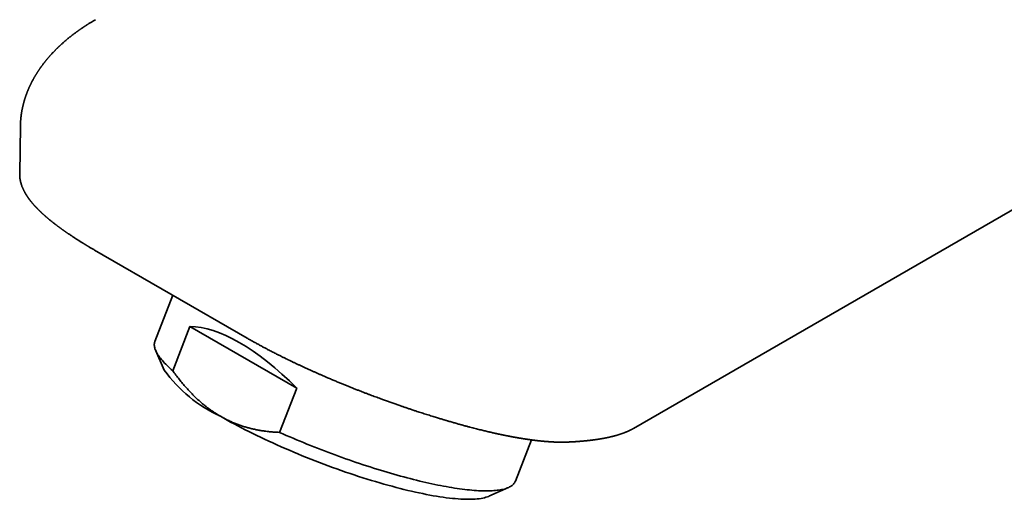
# Model space of a CAD drawing. Header units: millimetres. Extents: x 8 to 542, y 12 to 410.
# Tile 8 of 17: x 411 to 471, y 113 to 143. Entities that reach past the tile are written whole.
import ezdxf

# ---------------------------------------------------------------- set-up
doc = ezdxf.new("R2010")
doc.units = ezdxf.units.MM

msp = doc.modelspace()

# ---------------------------------------------------------------- linework, layer by layer
at = {"color": 7, "linetype": 'Continuous', "lineweight": 35}
for p, q in [((410.585, 136.396), (410.542, 133.447)), ((410.585, 136.381), (410.585, 136.396)), ((448.483, 117.716), (478.099, 134.813)), ((410.542, 133.447), (410.542, 133.447)), ((415.171, 128.739), (424.595, 123.299)), ((420.005, 125.949), (418.898, 123.096)), ((420.001, 121.282), (421.062, 124.016)), ((421.062, 124.016), (427.665, 120.204)), ((418.948, 122.521), (419.476, 121.312)), ((427.665, 120.204), (426.605, 117.47)), ((448.481, 117.716), (448.483, 117.716)), ((441.18, 114.451), (442.171, 117.006)), ((439.55, 113.523), (440.755, 114.06))]:
    msp.add_line(p, q, dxfattribs=at)
at = {"color": 7, "linetype": 'Continuous', "lineweight": 35, "flags": 128}
for points in [[(420.001, 121.282), (419.907, 121.364), (419.817, 121.445), (419.731, 121.525), (419.649, 121.604), (419.57, 121.682), (419.496, 121.759), (419.426, 121.835), (419.359, 121.909), (419.297, 121.982), (419.239, 122.055), (419.185, 122.125), (419.135, 122.195), (419.089, 122.263), (419.047, 122.33), (419.01, 122.396), (418.976, 122.46), (418.947, 122.523), (418.922, 122.584), (418.902, 122.644), (418.885, 122.703), (418.873, 122.76), (418.865, 122.815), (418.861, 122.869), (418.862, 122.922), (418.867, 122.973), (418.876, 123.022), (418.889, 123.07), (418.898, 123.096)], [(439.55, 113.523), (439.531, 113.515), (439.449, 113.483), (439.361, 113.455), (439.266, 113.429), (439.165, 113.406), (439.057, 113.386), (438.942, 113.369), (438.821, 113.356), (438.694, 113.345), (438.561, 113.338), (438.422, 113.333), (438.276, 113.332), (438.125, 113.334), (437.968, 113.339), (437.806, 113.347), (437.637, 113.358), (437.464, 113.372), (437.285, 113.389), (437.101, 113.41), (436.911, 113.433), (436.717, 113.46), (436.518, 113.489), (436.314, 113.522), (436.106, 113.557), (435.893, 113.596), (435.676, 113.637), (435.455, 113.681), (435.23, 113.728), (435.002, 113.778), (434.769, 113.831), (434.533, 113.886), (434.294, 113.944), (434.052, 114.005), (433.806, 114.069), (433.558, 114.135), (433.307, 114.204), (433.054, 114.275), (432.798, 114.349), (432.54, 114.425), (432.28, 114.503), (432.019, 114.584), (431.756, 114.667), (431.491, 114.752), (431.225, 114.839), (430.959, 114.929), (430.691, 115.02), (430.422, 115.113), (430.154, 115.208), (429.884, 115.305), (429.615, 115.404), (429.346, 115.505), (429.077, 115.607), (428.808, 115.71), (428.54, 115.816), (428.273, 115.922), (428.006, 116.03), (427.741, 116.139), (427.477, 116.249), (427.215, 116.361), (426.954, 116.473), (426.696, 116.586), (426.439, 116.701), (426.184, 116.816), (425.932, 116.931), (425.683, 117.048), (425.436, 117.165), (425.192, 117.282), (424.951, 117.4), (424.714, 117.518), (424.48, 117.636), (424.249, 117.755), (424.022, 117.873), (423.799, 117.992), (423.581, 118.111), (423.366, 118.229), (423.155, 118.347), (422.95, 118.465)], [(441.18, 114.451), (441.172, 114.432), (441.15, 114.387), (441.124, 114.345), (441.094, 114.304), (441.06, 114.265), (441.021, 114.227), (440.979, 114.191), (440.932, 114.157), (440.881, 114.125), (440.826, 114.094), (440.767, 114.065), (440.703, 114.038), (440.636, 114.013), (440.565, 113.989), (440.489, 113.968), (440.41, 113.948), (440.327, 113.93), (440.24, 113.914), (440.148, 113.9), (440.054, 113.887), (439.955, 113.877), (439.852, 113.868), (439.746, 113.861), (439.636, 113.856), (439.523, 113.853), (439.406, 113.852), (439.285, 113.853), (439.161, 113.855), (439.033, 113.859), (438.902, 113.866), (438.768, 113.874), (438.63, 113.884), (438.489, 113.896), (438.345, 113.909), (438.197, 113.925), (438.047, 113.942), (437.894, 113.961), (437.737, 113.982), (437.578, 114.005), (437.415, 114.03), (437.25, 114.056), (437.082, 114.085), (436.912, 114.115), (436.739, 114.147), (436.563, 114.18), (436.385, 114.215), (436.204, 114.252), (436.022, 114.291), (435.836, 114.332), (435.649, 114.374), (435.46, 114.418), (435.268, 114.463), (435.075, 114.51), (434.879, 114.559), (434.682, 114.609), (434.483, 114.661), (434.282, 114.715), (434.08, 114.77), (433.876, 114.826), (433.67, 114.884), (433.464, 114.944), (433.256, 115.005), (433.046, 115.067), (432.836, 115.131), (432.625, 115.196), (432.412, 115.263), (432.199, 115.331), (431.985, 115.4), (431.77, 115.47), (431.554, 115.542), (431.338, 115.615), (431.122, 115.689), (430.905, 115.764), (430.687, 115.841), (430.47, 115.918), (430.252, 115.997), (430.034, 116.077), (429.816, 116.158), (429.598, 116.239), (429.381, 116.322), (429.163, 116.406), (428.946, 116.49), (428.73, 116.576), (428.514, 116.662), (428.298, 116.749), (428.083, 116.837), (427.869, 116.925), (427.656, 117.014), (427.444, 117.104), (427.232, 117.195), (427.022, 117.286), (426.813, 117.378), (426.605, 117.47)]]:
    msp.add_lwpolyline(points, dxfattribs=at)
at = {"color": 7, "linetype": 'Continuous', "lineweight": 35}
msp.add_arc((426.723, 126.61), 8.977, 216.17331, 245.14327, dxfattribs=at)
msp.add_ellipse((427.211, 111.484), major_axis=(-7.551, 12.158), ratio=0.402569, start_param=5.236948, end_param=6.039814, dxfattribs=at)
for points, knots in [([(415.226, 142.984), (415.196, 142.967), (415.139, 142.934), (415.058, 142.885), (414.983, 142.84), (414.915, 142.799), (414.854, 142.762), (414.801, 142.728), (414.753, 142.698), (414.718, 142.676), (414.692, 142.659), (414.674, 142.648), (414.658, 142.638), (414.643, 142.628), (414.627, 142.618), (414.609, 142.606), (414.587, 142.592), (414.561, 142.575), (414.533, 142.556), (414.503, 142.536), (414.473, 142.516), (414.444, 142.496), (414.408, 142.472), (414.366, 142.444), (414.32, 142.412), (414.278, 142.383), (414.244, 142.36), (414.219, 142.342), (414.2, 142.328), (414.182, 142.316), (414.166, 142.305), (414.147, 142.291), (414.122, 142.273), (414.09, 142.25), (414.053, 142.223), (414.008, 142.19), (413.958, 142.153), (413.911, 142.117), (413.874, 142.089), (413.847, 142.069), (413.825, 142.053), (413.805, 142.037), (413.781, 142.019), (413.751, 141.995), (413.714, 141.966), (413.672, 141.932), (413.625, 141.895), (413.575, 141.855), (413.524, 141.813), (413.474, 141.772), (413.42, 141.727), (413.363, 141.678), (413.301, 141.625), (413.24, 141.572), (413.18, 141.517), (413.117, 141.461), (413.065, 141.413), (413.023, 141.374), (412.993, 141.345), (412.963, 141.317), (412.935, 141.29), (412.909, 141.266), (412.886, 141.244), (412.865, 141.223), (412.844, 141.203), (412.817, 141.176), (412.783, 141.142), (412.744, 141.103), (412.705, 141.063), (412.666, 141.023), (412.624, 140.979), (412.579, 140.932), (412.533, 140.882), (412.488, 140.833), (412.448, 140.789), (412.411, 140.748), (412.375, 140.707), (412.338, 140.665), (412.303, 140.624), (412.271, 140.586), (412.241, 140.551), (412.212, 140.516), (412.182, 140.48), (412.155, 140.446), (412.13, 140.416), (412.11, 140.391), (412.09, 140.365), (412.068, 140.338), (412.046, 140.309), (412.021, 140.278), (411.993, 140.241), (411.964, 140.202), (411.935, 140.163), (411.91, 140.129), (411.888, 140.099), (411.869, 140.074), (411.854, 140.052), (411.841, 140.033), (411.828, 140.016), (411.816, 139.999), (411.803, 139.98), (411.787, 139.957), (411.769, 139.931), (411.749, 139.902), (411.729, 139.872), (411.708, 139.842), (411.688, 139.81), (411.667, 139.779), (411.647, 139.748), (411.627, 139.717), (411.605, 139.683), (411.581, 139.645), (411.555, 139.602), (411.529, 139.56), (411.505, 139.519), (411.482, 139.481), (411.46, 139.444), (411.437, 139.403), (411.41, 139.356), (411.382, 139.305), (411.353, 139.252), (411.325, 139.2), (411.301, 139.153), (411.28, 139.112), (411.261, 139.075), (411.242, 139.038), (411.224, 139), (411.204, 138.96), (411.184, 138.918), (411.164, 138.874), (411.144, 138.83), (411.125, 138.79), (411.11, 138.756), (411.096, 138.723), (411.082, 138.69), (411.066, 138.654), (411.051, 138.616), (411.036, 138.579), (411.018, 138.536), (410.998, 138.485), (410.976, 138.428), (410.955, 138.371), (410.936, 138.317), (410.917, 138.263), (410.9, 138.214), (410.886, 138.171), (410.873, 138.132), (410.861, 138.093), (410.849, 138.056), (410.839, 138.023), (410.831, 137.996), (410.825, 137.974), (410.819, 137.953), (410.812, 137.931), (410.805, 137.906), (410.798, 137.88), (410.789, 137.847), (410.779, 137.81), (410.768, 137.767), (410.757, 137.724), (410.747, 137.682), (410.737, 137.64), (410.727, 137.596), (410.717, 137.549), (410.706, 137.501), (410.698, 137.457), (410.69, 137.419), (410.684, 137.388), (410.679, 137.361), (410.675, 137.336), (410.67, 137.309), (410.665, 137.278), (410.659, 137.242), (410.654, 137.209), (410.649, 137.182), (410.646, 137.161), (410.644, 137.143), (410.642, 137.128), (410.639, 137.112), (410.636, 137.091), (410.633, 137.063), (410.629, 137.031), (410.625, 136.999), (410.621, 136.966), (410.617, 136.931), (410.613, 136.892), (410.61, 136.857), (410.607, 136.824), (410.604, 136.796), (410.602, 136.766), (410.599, 136.735), (410.597, 136.704), (410.596, 136.677), (410.594, 136.651), (410.592, 136.623), (410.591, 136.592), (410.589, 136.561), (410.588, 136.53), (410.587, 136.498), (410.586, 136.458), (410.585, 136.418), (410.585, 136.391), (410.584, 136.381)], [0, 0, 0, 0, 0.010498, 0.020278, 0.029329, 0.037576, 0.045006, 0.05162, 0.057424, 0.062551, 0.064892, 0.067073, 0.069096, 0.07096, 0.072726, 0.074969, 0.077827, 0.080987, 0.084665, 0.088618, 0.092448, 0.096149, 0.099721, 0.106179, 0.112166, 0.117668, 0.122558, 0.125304, 0.127797, 0.130036, 0.132021, 0.134158, 0.137614, 0.141943, 0.147063, 0.152202, 0.159934, 0.167246, 0.171513, 0.17511, 0.178038, 0.180538, 0.183416, 0.187854, 0.193052, 0.198949, 0.205672, 0.212759, 0.220209, 0.227513, 0.234139, 0.243447, 0.25255, 0.261523, 0.270504, 0.279982, 0.289923, 0.294667, 0.299366, 0.304023, 0.308577, 0.312682, 0.316217, 0.319309, 0.322621, 0.32637, 0.332461, 0.338877, 0.345379, 0.351898, 0.358306, 0.366279, 0.374363, 0.382185, 0.389379, 0.395168, 0.401552, 0.408387, 0.41478, 0.420676, 0.426068, 0.431093, 0.436572, 0.442823, 0.446578, 0.450408, 0.454313, 0.458293, 0.462594, 0.467426, 0.47255, 0.479129, 0.484958, 0.490035, 0.494401, 0.498391, 0.501316, 0.504054, 0.506606, 0.508977, 0.511578, 0.515001, 0.518998, 0.523248, 0.527662, 0.532225, 0.536607, 0.541368, 0.545787, 0.55022, 0.554762, 0.560655, 0.567018, 0.57319, 0.579035, 0.584363, 0.589152, 0.595213, 0.601896, 0.609066, 0.616667, 0.624555, 0.630814, 0.636512, 0.641596, 0.646631, 0.651797, 0.657425, 0.663235, 0.669353, 0.675713, 0.681314, 0.685956, 0.689959, 0.694634, 0.699637, 0.704801, 0.710016, 0.714827, 0.722493, 0.730636, 0.73828, 0.745372, 0.752579, 0.760146, 0.764901, 0.770105, 0.775762, 0.780531, 0.785113, 0.788833, 0.791424, 0.793949, 0.796882, 0.800223, 0.80392, 0.807498, 0.813314, 0.818702, 0.824508, 0.830254, 0.8355, 0.841151, 0.847695, 0.853748, 0.860383, 0.864719, 0.868854, 0.872446, 0.875494, 0.878721, 0.882846, 0.887782, 0.892729, 0.895743, 0.898532, 0.900873, 0.902762, 0.904315, 0.907294, 0.910984, 0.915341, 0.919627, 0.923582, 0.928334, 0.933277, 0.938503, 0.942287, 0.945815, 0.949596, 0.953847, 0.958042, 0.961448, 0.964443, 0.968323, 0.972408, 0.976388, 0.980261, 0.984352, 0.98917, 0.995732, 1, 1, 1, 1]), ([(410.542, 133.447), (410.542, 133.444), (410.541, 133.434), (410.541, 133.418), (410.542, 133.399), (410.542, 133.381), (410.542, 133.365), (410.543, 133.348), (410.544, 133.331), (410.545, 133.311), (410.546, 133.286), (410.549, 133.257), (410.551, 133.228), (410.555, 133.199), (410.558, 133.169), (410.562, 133.14), (410.567, 133.111), (410.572, 133.083), (410.576, 133.057), (410.581, 133.032), (410.587, 133.007), (410.592, 132.981), (410.601, 132.944), (410.614, 132.894), (410.631, 132.836), (410.648, 132.781), (410.665, 132.731), (410.684, 132.679), (410.705, 132.625), (410.727, 132.571), (410.749, 132.522), (410.769, 132.479), (410.787, 132.442), (410.804, 132.407), (410.822, 132.372), (410.841, 132.337), (410.856, 132.309), (410.869, 132.286), (410.879, 132.268), (410.889, 132.251), (410.898, 132.235), (410.907, 132.22), (410.917, 132.203), (410.927, 132.187), (410.935, 132.175), (410.941, 132.165), (410.946, 132.156), (410.953, 132.145), (410.96, 132.134), (410.968, 132.121), (410.978, 132.105), (410.991, 132.085), (411.005, 132.064), (411.02, 132.042), (411.035, 132.02), (411.051, 131.996), (411.066, 131.975), (411.079, 131.957), (411.09, 131.942), (411.101, 131.926), (411.112, 131.911), (411.123, 131.896), (411.132, 131.883), (411.141, 131.871), (411.151, 131.859), (411.161, 131.845), (411.173, 131.83), (411.184, 131.816), (411.194, 131.803), (411.203, 131.79), (411.214, 131.777), (411.226, 131.761), (411.239, 131.745), (411.252, 131.729), (411.262, 131.716), (411.273, 131.703), (411.284, 131.69), (411.297, 131.674), (411.311, 131.657), (411.324, 131.641), (411.336, 131.627), (411.347, 131.615), (411.358, 131.601), (411.37, 131.587), (411.383, 131.572), (411.396, 131.558), (411.411, 131.541), (411.427, 131.523), (411.445, 131.502), (411.465, 131.481), (411.484, 131.459), (411.502, 131.44), (411.516, 131.425), (411.527, 131.413), (411.536, 131.403), (411.548, 131.391), (411.562, 131.376), (411.58, 131.357), (411.601, 131.335), (411.623, 131.313), (411.642, 131.293), (411.658, 131.276), (411.672, 131.262), (411.686, 131.248), (411.702, 131.233), (411.719, 131.215), (411.741, 131.194), (411.766, 131.169), (411.793, 131.143), (411.817, 131.12), (411.837, 131.101), (411.852, 131.086), (411.866, 131.073), (411.881, 131.059), (411.901, 131.04), (411.926, 131.017), (411.958, 130.987), (411.994, 130.955), (412.033, 130.92), (412.068, 130.888), (412.1, 130.86), (412.126, 130.837), (412.151, 130.815), (412.174, 130.795), (412.192, 130.779), (412.206, 130.768), (412.216, 130.759), (412.226, 130.75), (412.236, 130.742), (412.252, 130.728), (412.276, 130.707), (412.31, 130.679), (412.348, 130.648), (412.395, 130.608), (412.452, 130.562), (412.505, 130.519), (412.546, 130.487), (412.572, 130.466), (412.596, 130.446), (412.617, 130.431), (412.633, 130.418), (412.645, 130.408), (412.657, 130.399), (412.669, 130.389), (412.684, 130.378), (412.7, 130.365), (412.719, 130.351), (412.741, 130.333), (412.768, 130.313), (412.798, 130.29), (412.831, 130.265), (412.865, 130.24), (412.898, 130.215), (412.929, 130.192), (412.958, 130.17), (412.986, 130.15), (413.012, 130.131), (413.035, 130.114), (413.055, 130.099), (413.077, 130.083), (413.102, 130.065), (413.133, 130.042), (413.171, 130.015), (413.208, 129.988), (413.243, 129.964), (413.271, 129.944), (413.298, 129.925), (413.322, 129.908), (413.344, 129.893), (413.364, 129.878), (413.384, 129.865), (413.402, 129.852), (413.422, 129.838), (413.444, 129.823), (413.467, 129.807), (413.501, 129.784), (413.546, 129.753), (413.602, 129.715), (413.661, 129.676), (413.723, 129.634), (413.79, 129.589), (413.862, 129.542), (413.938, 129.493), (414.018, 129.441), (414.104, 129.386), (414.184, 129.335), (414.256, 129.289), (414.318, 129.251), (414.377, 129.214), (414.431, 129.181), (414.475, 129.154), (414.51, 129.132), (414.537, 129.116), (414.559, 129.102), (414.574, 129.093), (414.585, 129.087), (414.591, 129.083), (414.597, 129.079), (414.604, 129.075), (414.616, 129.068), (414.633, 129.058), (414.654, 129.044), (414.682, 129.028), (414.714, 129.008), (414.752, 128.986), (414.799, 128.958), (414.855, 128.924), (414.922, 128.885), (414.998, 128.84), (415.081, 128.791), (415.14, 128.757), (415.171, 128.739)], [0, 0, 0, 0, 0.0014722, 0.0054778, 0.0088533, 0.0121485, 0.0152361, 0.0182896, 0.0213681, 0.0246319, 0.0297146, 0.0353169, 0.0408531, 0.0463723, 0.0518968, 0.0575384, 0.0630288, 0.0685033, 0.0735302, 0.0783495, 0.083214, 0.0881533, 0.0931706, 0.1053243, 0.117976, 0.1279232, 0.1382094, 0.1488606, 0.1599056, 0.1713758, 0.1826959, 0.1910168, 0.1988655, 0.2062037, 0.2137287, 0.2215898, 0.2286131, 0.2324452, 0.2366209, 0.2403758, 0.2436425, 0.2468211, 0.2506275, 0.2546424, 0.257147, 0.2590705, 0.2610492, 0.2633295, 0.2659111, 0.2687266, 0.2716016, 0.2768607, 0.2818037, 0.2861497, 0.2912238, 0.2969851, 0.3018034, 0.3057254, 0.3087542, 0.3123007, 0.3160791, 0.3193731, 0.3221487, 0.324662, 0.3274632, 0.3307249, 0.3343207, 0.3375598, 0.3403378, 0.3429749, 0.3459623, 0.3495237, 0.3535203, 0.3570904, 0.3600859, 0.3626917, 0.3656435, 0.3695244, 0.3735433, 0.3770692, 0.3800955, 0.3829901, 0.3857803, 0.3890498, 0.392595, 0.3959583, 0.3991226, 0.4036338, 0.408352, 0.4133056, 0.4183722, 0.4228125, 0.4265029, 0.4285616, 0.4307206, 0.4335013, 0.4369044, 0.4409297, 0.4464268, 0.4515225, 0.4561754, 0.4597883, 0.4628682, 0.4658136, 0.4691974, 0.473015, 0.4769107, 0.4834151, 0.48961, 0.4950866, 0.4996006, 0.5024724, 0.5052447, 0.5084146, 0.5119821, 0.5177678, 0.5243564, 0.5316054, 0.539461, 0.5479226, 0.5529257, 0.5581186, 0.5632207, 0.5675936, 0.5712129, 0.5735282, 0.5753785, 0.5770856, 0.5789764, 0.581051, 0.5863443, 0.5925524, 0.5996495, 0.6071874, 0.6184093, 0.6301914, 0.6349732, 0.6397312, 0.6439196, 0.6474646, 0.6500862, 0.6521951, 0.6539318, 0.6559608, 0.6583677, 0.6611525, 0.664315, 0.6678551, 0.6723633, 0.6773644, 0.6828583, 0.6885244, 0.6938169, 0.6987266, 0.7032539, 0.7077922, 0.7118679, 0.7154813, 0.7186325, 0.7213805, 0.7254101, 0.7302903, 0.7360208, 0.7426012, 0.7471628, 0.7515603, 0.7555181, 0.7590365, 0.7621153, 0.7654049, 0.7680129, 0.7706278, 0.7735247, 0.7767034, 0.7801412, 0.7836841, 0.7913108, 0.7992692, 0.8075593, 0.8162043, 0.8254674, 0.835422, 0.8455689, 0.8563454, 0.8677513, 0.8797861, 0.8876728, 0.8958078, 0.903599, 0.9104177, 0.9162641, 0.9202204, 0.9235617, 0.9262881, 0.9283997, 0.9294123, 0.9301819, 0.9307088, 0.9314789, 0.9329637, 0.9350286, 0.9377342, 0.9410805, 0.9450675, 0.9496948, 0.9549625, 0.9621286, 0.9702159, 0.9792241, 0.9891524, 1, 1, 1, 1]), ([(424.595, 123.299), (424.66, 123.262), (424.789, 123.187), (424.984, 123.078), (425.176, 122.971), (425.364, 122.868), (425.549, 122.768), (425.729, 122.672), (425.887, 122.589), (426.024, 122.517), (426.14, 122.457), (426.254, 122.399), (426.364, 122.343), (426.469, 122.289), (426.567, 122.24), (426.659, 122.194), (426.746, 122.15), (426.828, 122.109), (426.905, 122.072), (426.972, 122.039), (427.024, 122.013), (427.062, 121.995), (427.086, 121.983), (427.106, 121.973), (427.125, 121.964), (427.149, 121.952), (427.182, 121.936), (427.224, 121.916), (427.274, 121.892), (427.332, 121.863), (427.398, 121.832), (427.47, 121.798), (427.569, 121.751), (427.696, 121.691), (427.853, 121.617), (428.018, 121.54), (428.192, 121.46), (428.374, 121.377), (428.551, 121.297), (428.721, 121.221), (428.882, 121.149), (429.049, 121.075), (429.221, 121), (429.397, 120.924), (429.595, 120.839), (429.809, 120.748), (430.037, 120.652), (430.259, 120.559), (430.475, 120.471), (430.684, 120.386), (430.886, 120.304), (431.081, 120.226), (431.277, 120.148), (431.474, 120.071), (431.671, 119.994), (431.858, 119.922), (432.036, 119.854), (432.26, 119.769), (432.533, 119.667), (432.827, 119.558), (433.093, 119.462), (433.329, 119.377), (433.566, 119.292), (433.804, 119.209), (434.023, 119.132), (434.225, 119.063), (434.412, 118.999), (434.609, 118.932), (434.814, 118.864), (435.002, 118.802), (435.171, 118.746), (435.319, 118.698), (435.471, 118.649), (435.627, 118.599), (435.785, 118.549), (435.941, 118.5), (436.092, 118.453), (436.232, 118.409), (436.362, 118.369), (436.483, 118.332), (436.593, 118.299), (436.68, 118.273), (436.745, 118.253), (436.791, 118.239), (436.834, 118.226), (436.876, 118.214), (436.919, 118.201), (436.968, 118.187), (437.025, 118.17), (437.066, 118.158), (437.088, 118.151)], [0, 0, 0, 0, 0.01938, 0.038167, 0.056361, 0.073961, 0.090967, 0.107381, 0.123204, 0.133739, 0.143995, 0.153972, 0.163663, 0.172826, 0.18134, 0.189205, 0.196422, 0.203736, 0.210236, 0.215923, 0.220797, 0.2234, 0.225468, 0.226985, 0.228379, 0.230176, 0.233055, 0.236593, 0.240788, 0.245641, 0.251152, 0.257194, 0.263425, 0.27566, 0.288497, 0.301935, 0.315975, 0.330616, 0.345857, 0.358254, 0.371022, 0.384159, 0.397667, 0.411544, 0.425504, 0.443713, 0.461364, 0.478457, 0.494992, 0.51097, 0.526391, 0.541256, 0.555565, 0.571204, 0.586121, 0.600317, 0.613791, 0.626545, 0.650987, 0.67562, 0.693331, 0.711139, 0.729043, 0.747044, 0.765203, 0.778763, 0.793017, 0.807964, 0.823605, 0.83994, 0.851011, 0.86238, 0.874047, 0.886011, 0.898273, 0.910629, 0.922298, 0.933205, 0.943349, 0.95273, 0.961347, 0.969202, 0.973041, 0.976668, 0.980082, 0.983283, 0.986476, 0.990281, 0.994803, 1, 1, 1, 1]), ([(422.95, 118.465), (422.886, 118.502), (422.758, 118.578), (422.57, 118.699), (422.384, 118.825), (422.201, 118.958), (422.02, 119.098), (421.843, 119.243), (421.669, 119.393), (421.497, 119.55), (421.325, 119.714), (421.154, 119.887), (420.986, 120.064), (420.804, 120.266), (420.608, 120.494), (420.401, 120.749), (420.198, 121.012), (420.067, 121.192), (420.001, 121.282)], [0, 0, 0, 0, 0.056559, 0.113137, 0.169715, 0.226275, 0.283215, 0.340156, 0.396333, 0.45251, 0.51135, 0.570206, 0.629063, 0.687906, 0.765829, 0.843752, 0.921876, 1, 1, 1, 1]), ([(426.605, 117.47), (426.502, 117.475), (426.296, 117.485), (425.988, 117.511), (425.706, 117.545), (425.452, 117.583), (425.223, 117.624), (424.995, 117.671), (424.842, 117.708), (424.69, 117.747), (424.539, 117.788), (424.317, 117.856), (424.096, 117.931), (423.871, 118.016), (423.641, 118.112), (423.407, 118.221), (423.176, 118.337), (423.025, 118.422), (422.95, 118.465)], [0, 0, 0, 0, 0.08154, 0.163092, 0.244629, 0.305804, 0.366993, 0.428181, 0.489353, 0.490906, 0.551715, 0.612544, 0.67337, 0.734176, 0.800618, 0.867089, 0.93356, 1, 1, 1, 1]), ([(437.088, 118.151), (437.168, 118.128), (437.323, 118.083), (437.551, 118.018), (437.768, 117.957), (437.976, 117.899), (438.175, 117.845), (438.363, 117.795), (438.538, 117.749), (438.699, 117.708), (438.848, 117.67), (438.988, 117.635), (439.122, 117.602), (439.248, 117.572), (439.371, 117.542), (439.491, 117.514), (439.608, 117.487), (439.715, 117.462), (439.813, 117.44), (439.903, 117.42), (439.981, 117.402), (440.048, 117.388), (440.105, 117.375), (440.156, 117.364), (440.2, 117.355), (440.239, 117.347), (440.273, 117.339), (440.303, 117.333), (440.33, 117.328), (440.353, 117.323), (440.375, 117.318), (440.396, 117.314), (440.421, 117.309), (440.451, 117.302), (440.489, 117.295), (440.534, 117.286), (440.585, 117.275), (440.647, 117.263), (440.715, 117.249), (440.786, 117.236), (440.854, 117.223), (440.923, 117.21), (440.992, 117.197), (441.062, 117.184), (441.126, 117.172), (441.186, 117.161), (441.248, 117.15), (441.314, 117.139), (441.382, 117.127), (441.453, 117.115), (441.525, 117.103), (441.599, 117.091), (441.671, 117.08), (441.738, 117.069), (441.793, 117.06), (441.839, 117.054), (441.876, 117.048), (441.909, 117.043), (441.939, 117.039), (441.965, 117.035), (441.987, 117.032), (442.01, 117.028), (442.036, 117.025), (442.069, 117.02), (442.107, 117.015), (442.151, 117.009), (442.21, 117.001), (442.282, 116.991), (442.364, 116.981), (442.446, 116.971), (442.527, 116.961), (442.607, 116.952), (442.677, 116.944), (442.739, 116.938), (442.79, 116.933), (442.839, 116.928), (442.883, 116.923), (442.917, 116.92), (442.942, 116.918), (442.96, 116.916), (442.975, 116.915), (442.987, 116.914), (442.999, 116.913), (443.013, 116.912), (443.033, 116.91), (443.06, 116.908), (443.094, 116.905), (443.131, 116.902), (443.18, 116.898), (443.238, 116.894), (443.298, 116.89), (443.352, 116.886), (443.402, 116.883), (443.454, 116.88), (443.5, 116.878), (443.538, 116.876), (443.567, 116.875), (443.593, 116.873), (443.614, 116.873), (443.632, 116.872), (443.646, 116.871), (443.659, 116.871), (443.674, 116.87), (443.692, 116.87), (443.713, 116.869), (443.738, 116.868), (443.767, 116.867), (443.798, 116.866), (443.838, 116.866), (443.888, 116.865), (443.946, 116.864), (443.999, 116.863), (444.045, 116.863), (444.083, 116.863), (444.119, 116.864), (444.147, 116.864), (444.17, 116.864), (444.188, 116.864), (444.205, 116.865), (444.222, 116.865), (444.24, 116.865), (444.262, 116.866), (444.289, 116.867), (444.324, 116.868), (444.365, 116.869), (444.393, 116.87), (444.409, 116.871)], [0, 0, 0, 0, 0.026593, 0.052236, 0.076928, 0.100667, 0.123452, 0.145282, 0.166157, 0.184454, 0.201948, 0.21864, 0.234529, 0.249614, 0.263896, 0.27915, 0.293365, 0.306541, 0.318678, 0.329776, 0.339834, 0.347809, 0.354982, 0.361352, 0.366921, 0.37172, 0.376051, 0.379769, 0.383133, 0.386144, 0.3888, 0.391337, 0.394307, 0.398197, 0.403007, 0.408737, 0.415388, 0.422959, 0.432638, 0.441915, 0.450707, 0.459013, 0.469076, 0.478321, 0.486746, 0.494507, 0.502719, 0.511604, 0.521162, 0.530516, 0.540437, 0.550884, 0.560953, 0.570275, 0.57885, 0.584382, 0.589551, 0.594354, 0.598627, 0.602276, 0.605301, 0.608137, 0.612017, 0.616717, 0.62224, 0.628584, 0.635751, 0.647731, 0.659924, 0.672067, 0.68416, 0.696203, 0.708196, 0.716228, 0.724237, 0.732013, 0.738833, 0.744637, 0.747887, 0.7507, 0.753078, 0.755019, 0.756552, 0.758463, 0.761727, 0.766049, 0.77143, 0.777667, 0.783792, 0.795137, 0.805571, 0.813403, 0.821504, 0.830167, 0.839391, 0.844447, 0.849514, 0.853922, 0.857586, 0.860505, 0.862679, 0.864749, 0.867244, 0.870337, 0.874028, 0.878317, 0.883204, 0.888689, 0.894692, 0.904287, 0.914624, 0.925706, 0.932586, 0.939693, 0.946263, 0.951965, 0.955367, 0.958672, 0.961889, 0.965017, 0.968088, 0.971734, 0.977087, 0.983581, 0.991219, 1, 1, 1, 1]), ([(444.409, 116.871), (444.419, 116.871), (444.442, 116.872), (444.478, 116.874), (444.515, 116.876), (444.547, 116.877), (444.575, 116.879), (444.599, 116.88), (444.618, 116.881), (444.632, 116.881), (444.643, 116.882), (444.649, 116.882), (444.655, 116.883), (444.661, 116.883), (444.668, 116.883), (444.678, 116.884), (444.691, 116.885), (444.709, 116.886), (444.732, 116.887), (444.761, 116.889), (444.796, 116.891), (444.834, 116.893), (444.886, 116.896), (444.948, 116.9), (445.005, 116.904), (445.046, 116.907), (445.072, 116.909), (445.096, 116.911), (445.116, 116.912), (445.132, 116.914), (445.145, 116.915), (445.157, 116.916), (445.172, 116.917), (445.188, 116.918), (445.208, 116.92), (445.232, 116.922), (445.259, 116.924), (445.287, 116.926), (445.317, 116.929), (445.349, 116.932), (445.382, 116.935), (445.414, 116.938), (445.447, 116.941), (445.477, 116.944), (445.503, 116.946), (445.522, 116.948), (445.535, 116.949), (445.548, 116.95), (445.558, 116.952), (445.569, 116.953), (445.58, 116.954), (445.595, 116.955), (445.614, 116.957), (445.636, 116.96), (445.66, 116.962), (445.684, 116.965), (445.712, 116.968), (445.745, 116.971), (445.78, 116.976), (445.812, 116.979), (445.841, 116.983), (445.863, 116.985), (445.878, 116.987), (445.889, 116.989), (445.901, 116.99), (445.914, 116.992), (445.93, 116.994), (445.948, 116.996), (445.966, 116.998), (445.986, 117.001), (446.004, 117.003), (446.029, 117.006), (446.058, 117.01), (446.09, 117.015), (446.118, 117.019), (446.149, 117.023), (446.184, 117.028), (446.224, 117.034), (446.265, 117.04), (446.31, 117.047), (446.358, 117.054), (446.411, 117.063), (446.455, 117.07), (446.489, 117.076), (446.514, 117.08), (446.536, 117.084), (446.557, 117.088), (446.579, 117.092), (446.604, 117.096), (446.633, 117.102), (446.667, 117.108), (446.703, 117.115), (446.737, 117.122), (446.769, 117.128), (446.797, 117.133), (446.822, 117.139), (446.845, 117.143), (446.866, 117.148), (446.89, 117.153), (446.918, 117.159), (446.95, 117.166), (446.98, 117.172), (447.006, 117.178), (447.028, 117.183), (447.051, 117.189), (447.076, 117.194), (447.1, 117.2), (447.124, 117.206), (447.146, 117.211), (447.168, 117.217), (447.19, 117.222), (447.215, 117.228), (447.241, 117.235), (447.266, 117.242), (447.288, 117.248), (447.307, 117.253), (447.323, 117.257), (447.339, 117.261), (447.356, 117.266), (447.381, 117.273), (447.41, 117.281), (447.442, 117.29), (447.471, 117.299), (447.5, 117.307), (447.53, 117.316), (447.564, 117.327), (447.603, 117.339), (447.65, 117.354), (447.695, 117.369), (447.742, 117.385), (447.786, 117.401), (447.83, 117.416), (447.862, 117.428), (447.885, 117.437), (447.903, 117.444), (447.922, 117.451), (447.94, 117.458), (447.955, 117.464), (447.967, 117.469), (447.979, 117.473), (447.993, 117.479), (448.01, 117.486), (448.027, 117.493), (448.045, 117.5), (448.064, 117.508), (448.082, 117.516), (448.098, 117.523), (448.111, 117.529), (448.121, 117.533), (448.129, 117.536), (448.137, 117.54), (448.148, 117.545), (448.161, 117.551), (448.175, 117.557), (448.188, 117.563), (448.2, 117.569), (448.21, 117.573), (448.219, 117.578), (448.229, 117.583), (448.243, 117.589), (448.259, 117.597), (448.275, 117.605), (448.29, 117.612), (448.303, 117.619), (448.316, 117.626), (448.33, 117.632), (448.344, 117.64), (448.36, 117.648), (448.38, 117.659), (448.403, 117.671), (448.428, 117.684), (448.45, 117.697), (448.468, 117.707), (448.478, 117.713), (448.482, 117.715)], [0, 0, 0, 0, 0.005973, 0.014413, 0.021951, 0.028588, 0.034323, 0.039157, 0.04309, 0.046121, 0.048149, 0.04938, 0.050372, 0.05159, 0.053033, 0.054701, 0.057776, 0.061408, 0.065596, 0.072077, 0.079554, 0.087904, 0.096202, 0.11208, 0.127002, 0.132603, 0.138057, 0.14328, 0.147758, 0.150904, 0.153451, 0.155992, 0.159023, 0.162546, 0.166558, 0.171918, 0.177935, 0.184107, 0.190237, 0.197477, 0.204655, 0.211771, 0.218825, 0.225784, 0.232052, 0.235433, 0.238474, 0.241175, 0.243536, 0.245599, 0.24808, 0.251237, 0.255489, 0.26056, 0.266073, 0.271393, 0.27651, 0.285139, 0.293119, 0.300444, 0.306946, 0.31254, 0.315275, 0.317725, 0.320002, 0.323028, 0.327007, 0.330801, 0.335182, 0.339704, 0.344021, 0.348134, 0.35658, 0.364009, 0.370422, 0.376318, 0.38569, 0.394842, 0.404238, 0.414651, 0.426529, 0.439011, 0.452013, 0.458233, 0.464046, 0.46945, 0.474448, 0.479479, 0.485176, 0.492752, 0.501203, 0.509994, 0.518995, 0.526558, 0.533516, 0.539854, 0.545569, 0.550681, 0.555668, 0.563669, 0.571873, 0.580201, 0.586073, 0.591511, 0.597226, 0.604084, 0.610256, 0.61638, 0.622081, 0.62736, 0.63346, 0.639841, 0.646592, 0.653529, 0.659835, 0.664279, 0.668272, 0.672194, 0.676908, 0.682448, 0.691738, 0.700254, 0.707811, 0.71551, 0.723734, 0.731914, 0.743362, 0.756139, 0.770076, 0.781283, 0.794899, 0.807735, 0.81788, 0.82244, 0.827625, 0.833315, 0.838438, 0.842745, 0.846233, 0.849305, 0.853285, 0.858205, 0.8634, 0.868341, 0.874161, 0.879578, 0.884408, 0.888549, 0.890801, 0.892923, 0.895534, 0.898703, 0.902432, 0.906879, 0.910931, 0.914399, 0.917283, 0.91973, 0.922618, 0.92677, 0.931735, 0.936841, 0.941213, 0.945455, 0.949114, 0.95311, 0.957484, 0.962331, 0.967671, 0.97576, 0.98345, 0.99047, 0.996748, 1, 1, 1, 1])]:
    msp.add_open_spline(points, degree=3, knots=knots, dxfattribs=at)

doc.saveas('drawing.dxf')
